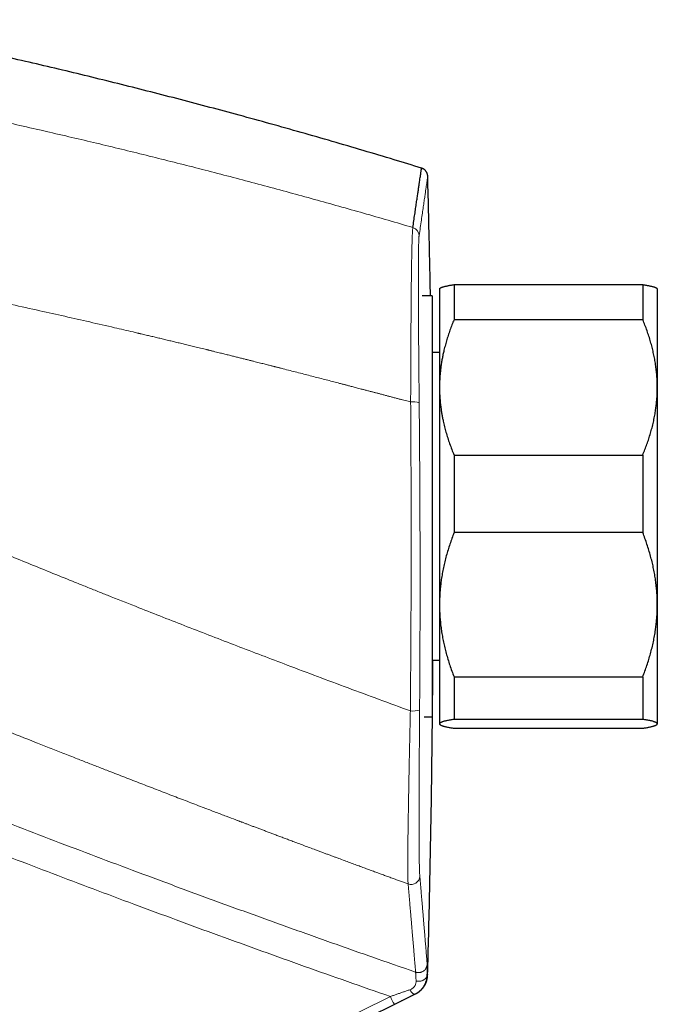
# Model space of a CAD drawing. Header units: millimetres. Extents: x 8 to 932, y 12 to 523.
# Tile 9 of 53: x 255 to 299, y 438 to 505. Entities that reach past the tile are written whole.
import ezdxf

# ---------------------------------------------------------------- set-up
doc = ezdxf.new("R2010")
doc.units = ezdxf.units.MM

msp = doc.modelspace()

# ---------------------------------------------------------------- linework, layer by layer
at = {"color": 7, "linetype": 'Continuous', "lineweight": 30}
for p, q in [((284.775, 487.199), (284.775, 484.78)), ((284.775, 487.199), (297.775, 487.199)), ((297.775, 487.199), (297.775, 484.78)), ((283.798, 486.938), (283.775, 486.915)), ((283.775, 486.915), (283.775, 480.119)), ((298.775, 486.915), (298.752, 486.938)), ((298.775, 486.915), (298.775, 480.119)), ((283.275, 486.415), (282.59, 486.415)), ((283.275, 486.415), (282.59, 486.415)), ((283.275, 486.415), (283.275, 457.415)), ((297.775, 484.78), (284.775, 484.78)), ((283.775, 482.515), (283.275, 482.515)), ((283.775, 480.119), (283.775, 465.142)), ((298.775, 480.119), (298.775, 465.142)), ((284.775, 475.458), (284.775, 470.11)), ((284.775, 475.458), (297.775, 475.458)), ((297.775, 475.458), (297.775, 470.11)), ((297.775, 470.11), (284.775, 470.11)), ((283.775, 465.142), (283.775, 456.938)), ((298.775, 465.142), (298.775, 456.938)), ((283.275, 461.315), (283.775, 461.315)), ((284.775, 460.174), (297.775, 460.174)), ((284.775, 460.174), (284.775, 457.244)), ((297.775, 460.174), (297.775, 457.244)), ((282.727, 457.415), (283.275, 457.415)), ((282.727, 457.415), (283.275, 457.415)), ((283.775, 456.938), (283.775, 456.915)), ((283.775, 456.915), (283.798, 456.892)), ((297.775, 457.244), (284.775, 457.244)), ((284.775, 456.631), (297.775, 456.631)), ((298.752, 456.892), (298.775, 456.915)), ((298.775, 456.938), (298.775, 456.915)), ((282.922, 439.612), (282.912, 439.608)), ((271.904, 433.293), (282.084, 438.303))]:
    msp.add_line(p, q, dxfattribs=at)
at = {"color": 252, "linetype": 'Continuous', "lineweight": 0}
for p, q in [((282.078, 438.305), (282.087, 438.308)), ((280.391, 438.148), (261.412, 428.804))]:
    msp.add_line(p, q, dxfattribs=at)
at = {"color": 252, "linetype": 'Continuous', "lineweight": 0, "flags": 128}
for points in [[(282.912, 439.608), (282.909, 439.575), (282.903, 439.541), (282.893, 439.509), (282.879, 439.476), (282.862, 439.445), (282.841, 439.415), (282.817, 439.386), (282.79, 439.359), (282.761, 439.333), (282.728, 439.31), (282.693, 439.288), (282.655, 439.268), (282.616, 439.25), (282.574, 439.235), (282.531, 439.222), (282.487, 439.211), (282.441, 439.203), (282.395, 439.198), (282.348, 439.195), (282.301, 439.195), (282.255, 439.197), (282.208, 439.202), (282.162, 439.21)], [(281.724, 438.614), (281.747, 438.577), (281.771, 438.542), (281.795, 438.508), (281.818, 438.477), (281.842, 438.447), (281.866, 438.42), (281.889, 438.395), (281.912, 438.373), (281.934, 438.354), (281.956, 438.337), (281.977, 438.323), (281.997, 438.312), (282.016, 438.305), (282.033, 438.3), (282.05, 438.299), (282.065, 438.3), (282.078, 438.305)]]:
    msp.add_lwpolyline(points, dxfattribs=at)
at = {"color": 252, "linetype": 'Continuous', "lineweight": 0}
for centre, radius, start, end in [((281.772, 490.557), 0.599, 1.53279, 73.8331), ((281.941, 477.598), 1.52, 73.42029, 95.82216), ((281.941, 459.38), 1.563, 263.58172, 287.22336), ((281.817, 446.464), 0.6, 250.02194, 358.16339), ((289.155, 442.294), 9.696, 205.31581, 208.88976)]:
    msp.add_arc(centre, radius, start, end, dxfattribs=at)
at = {"color": 7, "linetype": 'Continuous', "lineweight": 30}
for points, knots in [([(282.542, 495.223), (281.913, 495.416), (280.577, 495.826), (278.527, 496.438), (276.394, 497.064), (274.258, 497.678), (272.119, 498.28), (270.017, 498.858), (267.954, 499.415), (265.928, 499.949), (263.9, 500.473), (261.87, 500.986), (259.836, 501.489), (257.8, 501.981), (255.762, 502.462), (253.721, 502.933), (251.678, 503.393), (249.644, 503.839), (247.62, 504.273), (245.606, 504.693), (243.673, 505.087), (242.41, 505.335), (241.82, 505.452)], [0, 0, 0, 0, 0.046932, 0.099854, 0.152769, 0.205678, 0.258581, 0.31148, 0.361351, 0.41122, 0.461086, 0.510949, 0.560812, 0.610673, 0.660534, 0.710394, 0.760256, 0.810119, 0.859093, 0.908069, 0.957048, 1, 1, 1, 1]), ([(281.939, 491.132), (281.962, 491.289), (282.009, 491.604), (282.073, 492.039), (282.133, 492.449), (282.189, 492.83), (282.241, 493.183), (282.288, 493.502), (282.33, 493.789), (282.368, 494.045), (282.402, 494.275), (282.432, 494.481), (282.459, 494.662), (282.482, 494.818), (282.501, 494.95), (282.517, 495.056), (282.529, 495.137), (282.537, 495.192), (282.542, 495.223), (282.542, 495.225), (282.542, 495.225)], [0, 0, 0, 0, 0.058535, 0.117071, 0.175607, 0.234144, 0.292681, 0.351218, 0.406411, 0.461604, 0.516797, 0.571991, 0.627185, 0.682379, 0.737573, 0.792768, 0.847962, 0.903157, 0.957366, 1, 1, 1, 1]), ([(282.967, 494.67), (282.965, 494.695), (282.961, 494.742), (282.945, 494.808), (282.926, 494.861), (282.908, 494.901), (282.893, 494.931), (282.878, 494.956), (282.86, 494.983), (282.835, 495.017), (282.799, 495.059), (282.758, 495.099), (282.711, 495.137), (282.661, 495.171), (282.605, 495.202), (282.564, 495.219), (282.543, 495.227)], [0, 0, 0, 0, 0.102201, 0.194896, 0.276159, 0.328713, 0.373564, 0.41042, 0.445916, 0.505519, 0.579249, 0.666792, 0.741038, 0.821959, 0.908664, 1, 1, 1, 1]), ([(283.153, 486.415), (283.137, 487.234), (283.101, 489.076), (283.037, 491.828), (282.985, 493.76), (282.96, 494.672)], [0, 0, 0, 0, 0.297775, 0.668918, 1, 1, 1, 1]), ([(283.798, 486.938), (283.798, 486.938), (283.803, 486.943), (283.818, 486.955), (283.845, 486.973), (283.88, 486.99), (283.921, 487.008), (283.97, 487.026), (284.028, 487.045), (284.092, 487.063), (284.165, 487.082), (284.247, 487.101), (284.339, 487.121), (284.437, 487.14), (284.543, 487.16), (284.655, 487.179), (284.735, 487.192), (284.775, 487.199)], [0, 0, 0, 0, 0.000408, 0.065909, 0.131669, 0.197436, 0.263196, 0.33329, 0.403384, 0.473598, 0.543813, 0.619711, 0.695618, 0.771518, 0.847676, 0.923841, 1, 1, 1, 1]), ([(297.775, 487.199), (297.819, 487.192), (297.907, 487.177), (298.023, 487.157), (298.128, 487.138), (298.221, 487.119), (298.307, 487.1), (298.383, 487.082), (298.448, 487.066), (298.505, 487.05), (298.557, 487.034), (298.607, 487.017), (298.653, 486.998), (298.695, 486.978), (298.727, 486.959), (298.746, 486.945), (298.752, 486.938), (298.752, 486.938)], [0, 0, 0, 0, 0.083948, 0.167929, 0.239983, 0.312037, 0.384192, 0.456347, 0.516884, 0.57742, 0.638031, 0.698643, 0.772742, 0.84684, 0.921098, 0.995356, 1, 1, 1, 1]), ([(284.775, 484.78), (284.726, 484.661), (284.629, 484.422), (284.495, 484.061), (284.37, 483.697), (284.256, 483.329), (284.152, 482.959), (284.067, 482.616), (283.999, 482.301), (283.944, 482.014), (283.896, 481.726), (283.856, 481.437), (283.824, 481.146), (283.799, 480.854), (283.783, 480.561), (283.776, 480.316), (283.775, 480.169), (283.775, 480.119)], [0, 0, 0, 0, 0.079493, 0.158994, 0.238484, 0.318379, 0.398285, 0.478176, 0.539228, 0.600293, 0.661357, 0.722407, 0.783942, 0.845492, 0.907042, 0.968576, 1, 1, 1, 1]), ([(298.775, 480.119), (298.775, 480.169), (298.774, 480.344), (298.764, 480.646), (298.738, 481.023), (298.699, 481.399), (298.647, 481.776), (298.582, 482.152), (298.504, 482.525), (298.415, 482.894), (298.313, 483.266), (298.198, 483.643), (298.068, 484.025), (297.928, 484.404), (297.826, 484.655), (297.775, 484.78)], [0, 0, 0, 0, 0.031425, 0.110773, 0.190157, 0.269542, 0.348893, 0.42894, 0.508988, 0.58762, 0.666253, 0.749675, 0.833122, 0.916573, 1, 1, 1, 1]), ([(283.775, 480.119), (283.776, 480.015), (283.778, 479.807), (283.792, 479.496), (283.815, 479.185), (283.847, 478.875), (283.886, 478.581), (283.93, 478.305), (283.977, 478.046), (284.039, 477.748), (284.118, 477.41), (284.221, 477.025), (284.339, 476.635), (284.472, 476.24), (284.617, 475.847), (284.722, 475.587), (284.775, 475.458)], [0, 0, 0, 0, 0.065449, 0.130927, 0.196416, 0.261896, 0.327347, 0.382405, 0.437469, 0.492528, 0.573552, 0.654577, 0.740916, 0.827283, 0.913655, 1, 1, 1, 1]), ([(297.775, 475.458), (297.825, 475.581), (297.925, 475.827), (298.063, 476.2), (298.191, 476.576), (298.308, 476.954), (298.413, 477.336), (298.506, 477.72), (298.585, 478.104), (298.648, 478.468), (298.696, 478.813), (298.731, 479.139), (298.756, 479.465), (298.772, 479.792), (298.774, 480.01), (298.775, 480.119)], [0, 0, 0, 0, 0.082024, 0.164071, 0.246115, 0.328134, 0.410672, 0.49321, 0.574831, 0.656452, 0.72514, 0.793862, 0.862594, 0.931314, 1, 1, 1, 1]), ([(284.775, 470.11), (284.725, 469.978), (284.625, 469.716), (284.487, 469.318), (284.359, 468.918), (284.242, 468.515), (284.137, 468.107), (284.044, 467.699), (283.965, 467.289), (283.902, 466.901), (283.854, 466.533), (283.819, 466.186), (283.794, 465.838), (283.778, 465.49), (283.776, 465.258), (283.775, 465.142)], [0, 0, 0, 0, 0.082024, 0.164071, 0.246115, 0.328134, 0.410672, 0.49321, 0.574831, 0.656452, 0.72514, 0.793862, 0.862594, 0.931314, 1, 1, 1, 1]), ([(298.775, 465.142), (298.775, 465.199), (298.774, 465.391), (298.763, 465.716), (298.737, 466.117), (298.698, 466.517), (298.646, 466.917), (298.58, 467.316), (298.503, 467.713), (298.414, 468.105), (298.312, 468.5), (298.197, 468.901), (298.067, 469.307), (297.928, 469.71), (297.826, 469.976), (297.775, 470.11)], [0, 0, 0, 0, 0.034083, 0.113223, 0.192397, 0.271573, 0.350714, 0.430546, 0.510378, 0.588808, 0.667237, 0.750413, 0.833614, 0.916819, 1, 1, 1, 1]), ([(283.775, 465.142), (283.775, 465.084), (283.776, 464.893), (283.787, 464.568), (283.813, 464.167), (283.852, 463.767), (283.904, 463.367), (283.97, 462.967), (284.047, 462.571), (284.136, 462.179), (284.238, 461.783), (284.353, 461.382), (284.483, 460.976), (284.622, 460.573), (284.724, 460.307), (284.775, 460.174)], [0, 0, 0, 0, 0.034083, 0.113223, 0.192397, 0.271573, 0.350714, 0.430546, 0.510378, 0.588808, 0.667237, 0.750413, 0.833614, 0.916819, 1, 1, 1, 1]), ([(297.775, 460.174), (297.825, 460.305), (297.925, 460.568), (298.063, 460.965), (298.191, 461.365), (298.308, 461.769), (298.413, 462.176), (298.506, 462.585), (298.585, 462.994), (298.648, 463.382), (298.696, 463.75), (298.731, 464.097), (298.756, 464.445), (298.772, 464.793), (298.774, 465.026), (298.775, 465.142)], [0, 0, 0, 0, 0.082024, 0.164071, 0.246115, 0.328134, 0.410672, 0.49321, 0.574831, 0.656452, 0.72514, 0.793862, 0.862594, 0.931314, 1, 1, 1, 1]), ([(282.956, 439.64), (282.981, 440.559), (283.034, 442.518), (283.103, 445.517), (283.167, 448.637), (283.22, 451.758), (283.263, 454.86), (283.296, 457.944), (283.314, 460.089), (283.32, 461.213), (283.32, 461.315)], [0, 0, 0, 0, 0.127186, 0.271155, 0.41513, 0.559109, 0.70309, 0.844498, 0.985901, 1, 1, 1, 1]), ([(284.775, 457.244), (284.727, 457.237), (284.631, 457.221), (284.499, 457.198), (284.376, 457.174), (284.263, 457.15), (284.168, 457.128), (284.088, 457.108), (284.022, 457.088), (283.96, 457.068), (283.905, 457.047), (283.858, 457.026), (283.821, 457.004), (283.795, 456.982), (283.778, 456.96), (283.776, 456.945), (283.775, 456.938)], [0, 0, 0, 0, 0.0781903, 0.1564127, 0.2346409, 0.312854, 0.3910366, 0.4532886, 0.5155471, 0.5777983, 0.6479489, 0.7181104, 0.78826, 0.858836, 0.9294243, 1, 1, 1, 1]), ([(283.775, 456.938), (283.775, 456.934), (283.776, 456.925), (283.783, 456.909), (283.797, 456.892), (283.82, 456.873), (283.854, 456.852), (283.901, 456.829), (283.959, 456.807), (284.029, 456.784), (284.113, 456.761), (284.21, 456.737), (284.318, 456.713), (284.43, 456.69), (284.543, 456.67), (284.655, 456.65), (284.735, 456.637), (284.775, 456.631)], [0, 0, 0, 0, 0.034083, 0.090044, 0.146011, 0.201972, 0.274037, 0.346128, 0.41822, 0.490288, 0.568901, 0.647539, 0.726181, 0.804798, 0.869863, 0.934934, 1, 1, 1, 1]), ([(298.775, 456.938), (298.775, 456.941), (298.774, 456.953), (298.763, 456.973), (298.738, 456.997), (298.699, 457.022), (298.647, 457.046), (298.582, 457.071), (298.505, 457.096), (298.415, 457.12), (298.313, 457.145), (298.197, 457.17), (298.067, 457.195), (297.928, 457.22), (297.826, 457.236), (297.775, 457.244)], [0, 0, 0, 0, 0.0340833, 0.1126914, 0.1913334, 0.2699769, 0.3485871, 0.4282327, 0.5079082, 0.587587, 0.6672372, 0.7503278, 0.8334192, 0.9167092, 1, 1, 1, 1]), ([(297.775, 456.631), (297.816, 456.637), (297.898, 456.651), (298.012, 456.67), (298.12, 456.69), (298.225, 456.712), (298.326, 456.734), (298.421, 456.757), (298.506, 456.78), (298.581, 456.803), (298.644, 456.827), (298.694, 456.85), (298.731, 456.873), (298.756, 456.894), (298.772, 456.916), (298.774, 456.93), (298.775, 456.938)], [0, 0, 0, 0, 0.066642, 0.133295, 0.199947, 0.266586, 0.342159, 0.417742, 0.493313, 0.570033, 0.646768, 0.723487, 0.792604, 0.861744, 0.930884, 1, 1, 1, 1]), ([(282.125, 438.324), (282.132, 438.328), (282.145, 438.336), (282.165, 438.348), (282.183, 438.359), (282.201, 438.37), (282.217, 438.38), (282.233, 438.39), (282.248, 438.399), (282.262, 438.408), (282.275, 438.417), (282.287, 438.425), (282.299, 438.433), (282.31, 438.44), (282.32, 438.447), (282.329, 438.453), (282.338, 438.459), (282.346, 438.465), (282.353, 438.47), (282.36, 438.475), (282.365, 438.479), (282.369, 438.482), (282.372, 438.484), (282.375, 438.486), (282.38, 438.49), (282.389, 438.497), (282.404, 438.508), (282.419, 438.52), (282.436, 438.534), (282.454, 438.549), (282.471, 438.564), (282.487, 438.579), (282.501, 438.592), (282.519, 438.608), (282.54, 438.629), (282.566, 438.657), (282.595, 438.688), (282.625, 438.724), (282.651, 438.757), (282.671, 438.784), (282.689, 438.808), (282.708, 438.837), (282.729, 438.869), (282.75, 438.903), (282.77, 438.939), (282.791, 438.977), (282.813, 439.022), (282.837, 439.075), (282.861, 439.135), (282.883, 439.199), (282.903, 439.266), (282.92, 439.336), (282.934, 439.409), (282.944, 439.484), (282.951, 439.561), (282.955, 439.613), (282.957, 439.64)], [0, 0, 0, 0, 0.043173, 0.084628, 0.124363, 0.162377, 0.198035, 0.232031, 0.264363, 0.29503, 0.324606, 0.352446, 0.378549, 0.402915, 0.425543, 0.44643, 0.465578, 0.484852, 0.501965, 0.516917, 0.529706, 0.538237, 0.545432, 0.551486, 0.557325, 0.582698, 0.606163, 0.627734, 0.647427, 0.665265, 0.681279, 0.690962, 0.699851, 0.707969, 0.718806, 0.728257, 0.736678, 0.744563, 0.75251, 0.7567, 0.761116, 0.767446, 0.774377, 0.781988, 0.790341, 0.799482, 0.809447, 0.824183, 0.840509, 0.858466, 0.878085, 0.899395, 0.921991, 0.946264, 0.972255, 1, 1, 1, 1]), ([(282.92, 439.611), (282.92, 439.621), (282.922, 439.641), (282.923, 439.661), (282.924, 439.671)], [0, 0, 0, 0, 0.499965, 1, 1, 1, 1]), ([(282.924, 439.671), (282.93, 439.667), (282.944, 439.66), (282.954, 439.65), (282.958, 439.644), (282.957, 439.64), (282.957, 439.64)], [0, 0, 0, 0, 0.331995, 0.66399, 0.995985, 1, 1, 1, 1]), ([(282.119, 438.32), (282.118, 438.32), (282.117, 438.32), (282.112, 438.318), (282.103, 438.314), (282.092, 438.31), (282.087, 438.308)], [0, 0, 0, 0, 0.149401, 0.332571, 0.69891, 1, 1, 1, 1])]:
    msp.add_open_spline(points, degree=3, knots=knots, dxfattribs=at)
at = {"color": 252, "linetype": 'Continuous', "lineweight": 0}
for points, knots in [([(247.269, 499.808), (247.864, 499.684), (249.057, 499.437), (250.846, 499.055), (252.638, 498.665), (254.434, 498.266), (256.233, 497.858), (258, 497.45), (259.735, 497.041), (261.439, 496.632), (263.145, 496.216), (264.854, 495.791), (266.565, 495.358), (268.279, 494.918), (269.995, 494.469), (271.713, 494.012), (273.433, 493.546), (275.145, 493.076), (276.849, 492.6), (278.544, 492.119), (280.242, 491.63), (281.373, 491.299), (281.939, 491.132)], [0, 0, 0, 0, 0.051139, 0.102401, 0.153786, 0.205295, 0.256927, 0.308684, 0.357596, 0.406619, 0.455753, 0.504998, 0.554354, 0.603821, 0.653401, 0.703092, 0.752895, 0.802811, 0.851944, 0.901187, 0.950539, 1, 1, 1, 1]), ([(282.371, 490.573), (282.398, 490.761), (282.453, 491.135), (282.527, 491.646), (282.596, 492.12), (282.659, 492.553), (282.716, 492.946), (282.767, 493.299), (282.812, 493.612), (282.851, 493.873), (282.882, 494.089), (282.907, 494.265), (282.928, 494.409), (282.944, 494.518), (282.956, 494.596), (282.963, 494.644), (282.966, 494.664), (282.966, 494.67), (282.967, 494.671), (282.967, 494.672), (282.967, 494.672), (282.967, 494.672), (282.967, 494.672), (282.967, 494.672), (282.967, 494.672), (282.967, 494.672), (282.967, 494.672), (282.967, 494.672)], [0, 0, 0, 0, 0.06995, 0.139901, 0.209852, 0.279803, 0.349755, 0.419706, 0.489658, 0.559611, 0.621169, 0.682727, 0.744286, 0.805844, 0.860015, 0.914187, 0.961858, 0.982833, 0.992062, 0.996123, 0.996654, 0.997186, 0.997718, 0.99825, 0.998781, 0.999313, 1, 1, 1, 1]), ([(281.787, 479.11), (281.788, 479.361), (281.79, 479.863), (281.792, 480.607), (281.795, 481.342), (281.798, 482.065), (281.801, 482.775), (281.805, 483.47), (281.809, 484.147), (281.813, 484.805), (281.817, 485.442), (281.822, 486.056), (281.828, 486.646), (281.833, 487.182), (281.838, 487.666), (281.844, 488.1), (281.85, 488.51), (281.856, 488.894), (281.863, 489.252), (281.87, 489.582), (281.877, 489.884), (281.885, 490.157), (281.893, 490.4), (281.901, 490.612), (281.91, 490.793), (281.919, 490.941), (281.929, 491.059), (281.936, 491.108), (281.939, 491.132)], [0, 0, 0, 0, 0.041799, 0.083521, 0.12518, 0.166789, 0.208358, 0.2499, 0.291427, 0.332953, 0.374495, 0.416073, 0.457711, 0.499439, 0.535239, 0.571014, 0.606769, 0.642508, 0.678235, 0.713951, 0.74966, 0.785366, 0.821074, 0.856791, 0.892527, 0.928295, 0.964112, 1, 1, 1, 1]), ([(282.375, 479.054), (282.374, 479.189), (282.371, 479.459), (282.367, 479.861), (282.364, 480.261), (282.36, 480.659), (282.356, 481.053), (282.353, 481.436), (282.35, 481.809), (282.347, 482.171), (282.344, 482.528), (282.341, 482.882), (282.338, 483.238), (282.335, 483.597), (282.333, 483.956), (282.331, 484.31), (282.328, 484.658), (282.326, 484.999), (282.325, 485.32), (282.323, 485.622), (282.322, 485.905), (282.321, 486.15), (282.32, 486.36), (282.32, 486.53), (282.319, 486.661), (282.319, 486.737), (282.319, 486.765), (282.319, 486.773), (282.319, 486.782), (282.319, 486.791), (282.319, 486.8), (282.319, 486.816), (282.319, 486.844), (282.319, 486.886), (282.319, 486.937), (282.319, 486.995), (282.318, 487.06), (282.318, 487.133), (282.318, 487.214), (282.318, 487.301), (282.318, 487.395), (282.318, 487.494), (282.318, 487.599), (282.318, 487.71), (282.318, 487.815), (282.318, 487.915), (282.319, 488.007), (282.319, 488.113), (282.319, 488.194), (282.319, 488.25), (282.319, 488.269), (282.319, 488.287), (282.32, 488.347), (282.32, 488.445), (282.321, 488.582), (282.321, 488.716), (282.322, 488.846), (282.323, 488.966), (282.324, 489.072), (282.325, 489.167), (282.326, 489.23), (282.326, 489.27), (282.326, 489.288), (282.327, 489.305), (282.327, 489.322), (282.327, 489.339), (282.327, 489.355), (282.328, 489.418), (282.33, 489.523), (282.332, 489.665), (282.334, 489.797), (282.337, 489.92), (282.34, 490.034), (282.344, 490.138), (282.347, 490.236), (282.351, 490.326), (282.356, 490.407), (282.36, 490.475), (282.365, 490.532), (282.369, 490.56), (282.371, 490.573)], [0, 0, 0, 0, 0.023472, 0.046917, 0.070337, 0.093736, 0.117114, 0.140475, 0.162487, 0.184486, 0.206474, 0.228452, 0.250423, 0.273697, 0.296966, 0.320232, 0.343499, 0.366769, 0.390045, 0.410537, 0.43104, 0.451557, 0.465107, 0.478667, 0.490607, 0.495864, 0.496552, 0.49724, 0.497929, 0.498618, 0.499306, 0.499995, 0.502656, 0.506005, 0.510043, 0.514769, 0.520087, 0.526071, 0.532719, 0.540032, 0.548009, 0.55649, 0.565611, 0.575371, 0.585771, 0.593953, 0.602491, 0.611386, 0.623672, 0.625837, 0.627605, 0.629366, 0.631119, 0.645073, 0.658537, 0.673244, 0.687319, 0.700763, 0.713576, 0.724331, 0.734598, 0.736836, 0.73905, 0.741238, 0.743403, 0.745542, 0.747657, 0.749748, 0.76975, 0.789748, 0.809746, 0.829743, 0.849741, 0.869742, 0.889748, 0.911763, 0.933791, 0.955836, 0.977904, 1, 1, 1, 1]), ([(244.52, 487.86), (245.172, 487.73), (246.476, 487.469), (248.431, 487.069), (250.386, 486.662), (252.341, 486.248), (254.295, 485.826), (256.17, 485.414), (257.967, 485.014), (259.685, 484.624), (261.253, 484.264), (262.353, 484.008), (262.894, 483.881), (263.025, 483.85), (263.066, 483.841), (263.107, 483.831), (263.148, 483.822), (263.188, 483.812), (263.272, 483.792), (263.402, 483.762), (263.62, 483.711), (263.883, 483.648), (264.195, 483.574), (264.518, 483.497), (264.853, 483.418), (265.188, 483.337), (265.523, 483.257), (265.857, 483.176), (266.2, 483.093), (266.553, 483.008), (266.929, 482.916), (267.327, 482.819), (267.625, 482.746), (267.808, 482.701), (267.879, 482.683), (267.959, 482.664), (268.045, 482.643), (268.13, 482.622), (268.252, 482.592), (268.409, 482.553), (268.645, 482.494), (268.918, 482.427), (269.225, 482.351), (269.518, 482.278), (269.799, 482.208), (270.066, 482.141), (270.316, 482.078), (270.549, 482.02), (270.766, 481.966), (270.97, 481.914), (271.163, 481.865), (271.348, 481.819), (271.525, 481.774), (271.692, 481.732), (271.845, 481.693), (271.986, 481.657), (272.114, 481.625), (272.225, 481.597), (272.32, 481.573), (272.4, 481.552), (272.457, 481.538), (272.492, 481.529), (272.524, 481.521), (272.57, 481.509), (272.63, 481.494), (272.692, 481.478), (272.753, 481.462), (272.814, 481.447), (273.018, 481.395), (273.36, 481.307), (273.837, 481.185), (274.303, 481.066), (274.76, 480.948), (275.208, 480.833), (275.647, 480.719), (276.074, 480.608), (276.489, 480.501), (276.803, 480.419), (277.02, 480.362), (277.131, 480.334), (277.23, 480.308), (277.32, 480.284), (277.417, 480.259), (277.521, 480.232), (277.638, 480.201), (277.767, 480.168), (277.909, 480.131), (278.06, 480.091), (278.221, 480.049), (278.403, 480.001), (278.607, 479.948), (278.834, 479.888), (279.023, 479.838), (279.17, 479.8), (279.27, 479.774), (279.372, 479.747), (279.471, 479.721), (279.566, 479.696), (279.704, 479.66), (279.887, 479.611), (280.113, 479.552), (280.33, 479.495), (280.551, 479.436), (280.775, 479.377), (281.001, 479.317), (281.215, 479.261), (281.416, 479.208), (281.606, 479.158), (281.728, 479.125), (281.787, 479.11)], [0, 0, 0, 0, 0.052214, 0.10444, 0.156676, 0.208925, 0.261186, 0.313459, 0.35947, 0.405492, 0.451525, 0.485559, 0.493946, 0.495044, 0.496143, 0.497241, 0.498339, 0.499438, 0.500419, 0.505099, 0.509899, 0.517944, 0.526304, 0.534977, 0.543964, 0.553266, 0.561975, 0.570942, 0.580168, 0.589652, 0.599395, 0.61041, 0.621738, 0.623426, 0.625169, 0.627505, 0.629819, 0.632113, 0.634385, 0.639656, 0.64481, 0.653406, 0.661652, 0.669547, 0.677093, 0.684288, 0.691133, 0.697266, 0.703087, 0.708598, 0.713796, 0.718684, 0.723527, 0.72802, 0.732162, 0.735954, 0.739396, 0.742488, 0.744918, 0.747078, 0.748965, 0.74947, 0.749951, 0.751519, 0.75318, 0.754836, 0.756487, 0.758134, 0.759776, 0.772931, 0.78578, 0.798322, 0.810558, 0.822701, 0.834527, 0.846035, 0.857225, 0.868097, 0.871448, 0.874768, 0.877042, 0.879444, 0.882056, 0.884878, 0.887908, 0.891483, 0.895312, 0.899393, 0.903728, 0.908316, 0.914096, 0.920232, 0.926727, 0.929376, 0.93208, 0.934839, 0.937633, 0.940082, 0.942499, 0.948818, 0.954908, 0.96077, 0.966403, 0.972812, 0.978897, 0.984659, 0.990096, 0.99521, 1, 1, 1, 1]), ([(281.766, 457.827), (281.77, 458.197), (281.777, 458.938), (281.785, 460.05), (281.793, 461.162), (281.8, 462.274), (281.806, 463.387), (281.811, 464.478), (281.815, 465.548), (281.818, 466.597), (281.82, 467.646), (281.821, 468.695), (281.821, 469.744), (281.821, 470.793), (281.82, 471.842), (281.817, 472.891), (281.814, 473.94), (281.811, 474.983), (281.806, 476.019), (281.801, 477.05), (281.794, 478.08), (281.79, 478.766), (281.787, 479.11)], [0, 0, 0, 0, 0.052434, 0.104813, 0.157143, 0.209431, 0.261684, 0.313907, 0.363125, 0.412328, 0.461522, 0.510711, 0.559901, 0.609098, 0.658307, 0.707532, 0.75678, 0.806055, 0.854482, 0.902945, 0.951449, 1, 1, 1, 1]), ([(282.404, 457.887), (282.406, 458.255), (282.412, 458.992), (282.418, 460.098), (282.424, 461.204), (282.428, 462.311), (282.432, 463.417), (282.434, 464.502), (282.436, 465.566), (282.436, 466.609), (282.436, 467.653), (282.435, 468.696), (282.433, 469.739), (282.43, 470.783), (282.426, 471.826), (282.421, 472.869), (282.415, 473.913), (282.409, 474.95), (282.402, 475.981), (282.394, 477.005), (282.385, 478.03), (282.378, 478.713), (282.375, 479.054)], [0, 0, 0, 0, 0.0524335, 0.1048119, 0.1571416, 0.2094293, 0.2616813, 0.313904, 0.3631216, 0.4123243, 0.4615175, 0.5107065, 0.5598967, 0.6090934, 0.658302, 0.7075276, 0.7567755, 0.806051, 0.8544786, 0.9029427, 0.9514482, 1, 1, 1, 1]), ([(239.866, 474.556), (240.311, 474.363), (241.207, 473.974), (242.562, 473.389), (243.936, 472.8), (245.329, 472.206), (246.732, 471.611), (248.146, 471.016), (249.57, 470.419), (251.012, 469.819), (252.472, 469.214), (253.951, 468.606), (255.448, 467.994), (256.964, 467.378), (258.11, 466.915), (258.881, 466.605), (259.271, 466.448), (259.662, 466.292), (260.054, 466.135), (260.44, 465.98), (260.81, 465.833), (261.683, 465.485), (262.985, 464.969), (264.731, 464.281), (266.407, 463.626), (268.102, 462.968), (269.814, 462.308), (271.544, 461.646), (273.397, 460.941), (275.376, 460.195), (277.484, 459.406), (279.616, 458.616), (281.047, 458.09), (281.766, 457.827)], [0, 0, 0, 0, 0.0323252, 0.0650755, 0.0982503, 0.1318492, 0.1658716, 0.199698, 0.2339318, 0.2685723, 0.3036192, 0.3390717, 0.3749293, 0.4111914, 0.4478575, 0.4571399, 0.4664478, 0.4757811, 0.48514, 0.4945243, 0.503418, 0.5116124, 0.5569905, 0.5964735, 0.6363425, 0.6765968, 0.7172355, 0.7582581, 0.7996637, 0.8489541, 0.8987743, 0.9491234, 1, 1, 1, 1]), ([(235.057, 464.158), (235.213, 464.092), (235.53, 463.96), (236.011, 463.759), (236.501, 463.554), (237.002, 463.346), (237.512, 463.134), (238.033, 462.917), (238.563, 462.697), (239.113, 462.47), (239.682, 462.234), (240.27, 461.991), (240.87, 461.744), (241.48, 461.493), (242.102, 461.238), (242.7, 460.992), (243.273, 460.757), (243.821, 460.533), (244.377, 460.306), (244.918, 460.086), (245.443, 459.872), (245.825, 459.717), (246.084, 459.612), (246.218, 459.557), (246.353, 459.502), (246.488, 459.448), (246.616, 459.396), (247.167, 459.172), (248.143, 458.777), (249.792, 458.113), (251.684, 457.354), (253.821, 456.502), (255.403, 455.875), (256.43, 455.47), (256.901, 455.284), (257.372, 455.099), (257.845, 454.913), (258.328, 454.723), (258.913, 454.494), (259.597, 454.226), (260.371, 453.924), (261.252, 453.581), (262.238, 453.198), (263.327, 452.776), (264.405, 452.36), (265.47, 451.95), (266.524, 451.546), (267.477, 451.182), (268.331, 450.856), (269.057, 450.58), (269.558, 450.39), (269.832, 450.286), (269.904, 450.259), (269.968, 450.235), (270.027, 450.212), (270.087, 450.19), (270.192, 450.15), (270.345, 450.092), (270.549, 450.015), (270.762, 449.934), (270.986, 449.849), (271.22, 449.761), (271.464, 449.669), (271.718, 449.573), (271.977, 449.476), (272.241, 449.376), (272.511, 449.275), (272.789, 449.17), (273.077, 449.062), (273.373, 448.951), (273.698, 448.829), (274.052, 448.696), (274.437, 448.553), (274.835, 448.404), (275.184, 448.274), (275.482, 448.163), (275.72, 448.074), (275.953, 447.987), (276.179, 447.903), (276.402, 447.82), (276.622, 447.739), (276.897, 447.637), (277.224, 447.515), (277.603, 447.375), (277.967, 447.24), (278.319, 447.11), (278.657, 446.985), (278.986, 446.864), (279.304, 446.747), (279.613, 446.633), (279.911, 446.523), (280.209, 446.414), (280.505, 446.305), (280.799, 446.198), (281.081, 446.094), (281.351, 445.996), (281.526, 445.931), (281.612, 445.9)], [0, 0, 0, 0, 0.010214, 0.020644, 0.031288, 0.042148, 0.053222, 0.064512, 0.076017, 0.087737, 0.100245, 0.11299, 0.12597, 0.139187, 0.152639, 0.166328, 0.178009, 0.189856, 0.20187, 0.214051, 0.224908, 0.235894, 0.238792, 0.2417, 0.244616, 0.247541, 0.250405, 0.252898, 0.283251, 0.313604, 0.359594, 0.405586, 0.451579, 0.461698, 0.471817, 0.481936, 0.492055, 0.502309, 0.513021, 0.52975, 0.546354, 0.562831, 0.58644, 0.609785, 0.632867, 0.655686, 0.678242, 0.700535, 0.716845, 0.733012, 0.747119, 0.748959, 0.750527, 0.751769, 0.753035, 0.754323, 0.755634, 0.759769, 0.764118, 0.768682, 0.77346, 0.778452, 0.78366, 0.789081, 0.794717, 0.800272, 0.806021, 0.811964, 0.8181, 0.82443, 0.830953, 0.838891, 0.847097, 0.855573, 0.864318, 0.869436, 0.874642, 0.879543, 0.884355, 0.889101, 0.89378, 0.898392, 0.906674, 0.914733, 0.922568, 0.929984, 0.937188, 0.944179, 0.950958, 0.957524, 0.963878, 0.97002, 0.97653, 0.982783, 0.988779, 0.994518, 1, 1, 1, 1]), ([(281.766, 457.827), (281.761, 457.587), (281.751, 457.108), (281.736, 456.396), (281.721, 455.692), (281.706, 454.998), (281.693, 454.316), (281.679, 453.647), (281.667, 452.993), (281.655, 452.356), (281.644, 451.738), (281.633, 451.14), (281.624, 450.564), (281.616, 450.011), (281.608, 449.486), (281.602, 448.988), (281.597, 448.521), (281.593, 448.085), (281.591, 447.682), (281.589, 447.331), (281.589, 447.027), (281.591, 446.765), (281.593, 446.532), (281.596, 446.327), (281.6, 446.153), (281.606, 446.006), (281.61, 445.935), (281.612, 445.9)], [0, 0, 0, 0, 0.041614, 0.083202, 0.124767, 0.166312, 0.207839, 0.249351, 0.290854, 0.332352, 0.373856, 0.41538, 0.456941, 0.498562, 0.540222, 0.581886, 0.623558, 0.66524, 0.706936, 0.74865, 0.784425, 0.820224, 0.856057, 0.891934, 0.92787, 0.963884, 1, 1, 1, 1]), ([(282.417, 446.445), (282.416, 446.466), (282.412, 446.51), (282.407, 446.591), (282.403, 446.684), (282.399, 446.789), (282.395, 446.907), (282.391, 447.035), (282.388, 447.171), (282.385, 447.314), (282.382, 447.468), (282.38, 447.631), (282.377, 447.808), (282.375, 447.998), (282.373, 448.203), (282.372, 448.418), (282.37, 448.643), (282.369, 448.877), (282.368, 449.061), (282.368, 449.169), (282.368, 449.198), (282.368, 449.208), (282.368, 449.218), (282.368, 449.226), (282.368, 449.235), (282.368, 449.247), (282.368, 449.265), (282.368, 449.287), (282.368, 449.316), (282.367, 449.351), (282.367, 449.392), (282.367, 449.441), (282.367, 449.496), (282.367, 449.558), (282.367, 449.627), (282.367, 449.708), (282.367, 449.8), (282.367, 449.906), (282.366, 450.022), (282.366, 450.148), (282.366, 450.285), (282.367, 450.433), (282.367, 450.587), (282.367, 450.747), (282.367, 450.912), (282.367, 451.088), (282.368, 451.274), (282.368, 451.471), (282.369, 451.668), (282.369, 451.862), (282.37, 452.053), (282.371, 452.253), (282.372, 452.452), (282.372, 452.65), (282.373, 452.839), (282.374, 452.972), (282.374, 453.048), (282.374, 453.072), (282.374, 453.096), (282.374, 453.117), (282.374, 453.134), (282.375, 453.263), (282.376, 453.508), (282.378, 453.87), (282.38, 454.232), (282.382, 454.594), (282.384, 454.961), (282.386, 455.33), (282.389, 455.704), (282.391, 456.073), (282.394, 456.437), (282.396, 456.797), (282.399, 457.159), (282.401, 457.522), (282.403, 457.765), (282.404, 457.887)], [0, 0, 0, 0, 0.023546, 0.047047, 0.070509, 0.09394, 0.117345, 0.140728, 0.162761, 0.184781, 0.206792, 0.228796, 0.250794, 0.274122, 0.297446, 0.320769, 0.34409, 0.367412, 0.390733, 0.396788, 0.39774, 0.398691, 0.399643, 0.400595, 0.400839, 0.402218, 0.403802, 0.405718, 0.408432, 0.411616, 0.415272, 0.419711, 0.424691, 0.430212, 0.436273, 0.442875, 0.451189, 0.460226, 0.469988, 0.480474, 0.491685, 0.503621, 0.516276, 0.528507, 0.541341, 0.554778, 0.568817, 0.58346, 0.598707, 0.611981, 0.625683, 0.639811, 0.654368, 0.667532, 0.681028, 0.69318, 0.694791, 0.696406, 0.698025, 0.699649, 0.70065, 0.701524, 0.725689, 0.74986, 0.773172, 0.796489, 0.819814, 0.843145, 0.866484, 0.88983, 0.911849, 0.933876, 0.955909, 0.977951, 1, 1, 1, 1]), ([(241.262, 455.183), (242.206, 454.801), (244.094, 454.036), (246.933, 452.902), (249.775, 451.778), (252.621, 450.664), (255.472, 449.561), (258.326, 448.469), (261.185, 447.387), (264.093, 446.299), (267.05, 445.205), (270.058, 444.105), (273.069, 443.018), (276.085, 441.942), (279.105, 440.877), (281.121, 440.177), (282.13, 439.826)], [0, 0, 0, 0, 0.0699992, 0.1399984, 0.2099977, 0.2799971, 0.3499966, 0.4199962, 0.489996, 0.559996, 0.6333294, 0.7066631, 0.779997, 0.8533311, 0.9266654, 1, 1, 1, 1]), ([(240.48, 453.171), (241.401, 452.798), (243.243, 452.052), (246.012, 450.945), (248.785, 449.848), (251.562, 448.761), (254.344, 447.683), (257.13, 446.615), (259.921, 445.557), (262.761, 444.493), (265.649, 443.422), (268.588, 442.345), (271.531, 441.279), (274.479, 440.224), (277.432, 439.179), (279.404, 438.492), (280.391, 438.148)], [0, 0, 0, 0, 0.069893, 0.139799, 0.209717, 0.27965, 0.349598, 0.419562, 0.489543, 0.559542, 0.632894, 0.706268, 0.779664, 0.853084, 0.926529, 1, 1, 1, 1]), ([(282.926, 440.377), (282.923, 440.411), (282.917, 440.48), (282.908, 440.598), (282.897, 440.725), (282.886, 440.863), (282.874, 441.012), (282.861, 441.172), (282.847, 441.342), (282.832, 441.526), (282.815, 441.725), (282.798, 441.938), (282.779, 442.163), (282.76, 442.4), (282.739, 442.648), (282.717, 442.909), (282.694, 443.181), (282.671, 443.465), (282.646, 443.761), (282.62, 444.069), (282.593, 444.389), (282.565, 444.714), (282.537, 445.044), (282.509, 445.378), (282.479, 445.722), (282.449, 446.077), (282.428, 446.322), (282.417, 446.445)], [0, 0, 0, 0, 0.0392263, 0.0784445, 0.1176552, 0.1568592, 0.1960573, 0.2352503, 0.274439, 0.313624, 0.354672, 0.3957178, 0.4367623, 0.4778064, 0.5188509, 0.5598969, 0.6009451, 0.6419964, 0.6830519, 0.7241123, 0.7651786, 0.8062516, 0.8449846, 0.8837252, 0.9224741, 0.9612321, 1, 1, 1, 1]), ([(281.612, 445.9), (281.623, 445.776), (281.645, 445.527), (281.676, 445.168), (281.706, 444.819), (281.735, 444.482), (281.763, 444.154), (281.79, 443.838), (281.817, 443.533), (281.842, 443.233), (281.867, 442.941), (281.891, 442.655), (281.915, 442.382), (281.937, 442.12), (281.958, 441.87), (281.978, 441.632), (281.997, 441.406), (282.015, 441.192), (282.032, 440.99), (282.048, 440.799), (282.063, 440.62), (282.077, 440.456), (282.089, 440.307), (282.101, 440.17), (282.111, 440.045), (282.121, 439.929), (282.127, 439.861), (282.13, 439.826)], [0, 0, 0, 0, 0.039248, 0.078486, 0.117715, 0.156935, 0.196148, 0.235353, 0.274553, 0.313747, 0.354803, 0.395854, 0.436903, 0.477949, 0.518994, 0.560038, 0.601082, 0.642128, 0.683176, 0.724227, 0.765282, 0.806341, 0.84506, 0.883784, 0.922515, 0.961254, 1, 1, 1, 1]), ([(282.13, 439.826), (282.149, 439.82), (282.19, 439.808), (282.254, 439.797), (282.322, 439.792), (282.392, 439.796), (282.463, 439.808), (282.534, 439.829), (282.603, 439.86), (282.668, 439.899), (282.728, 439.946), (282.781, 439.999), (282.825, 440.058), (282.862, 440.121), (282.89, 440.185), (282.91, 440.25), (282.922, 440.314), (282.925, 440.356), (282.926, 440.377)], [0, 0, 0, 0, 0.055087, 0.112817, 0.173024, 0.235462, 0.299808, 0.365663, 0.432564, 0.5, 0.567436, 0.634337, 0.700192, 0.764538, 0.826976, 0.887183, 0.944913, 1, 1, 1, 1]), ([(282.912, 439.608), (282.913, 439.65), (282.915, 439.735), (282.918, 439.849), (282.92, 439.932), (282.921, 439.99), (282.922, 440.027), (282.922, 440.061), (282.923, 440.095), (282.923, 440.126), (282.924, 440.163), (282.925, 440.205), (282.925, 440.249), (282.926, 440.288), (282.926, 440.321), (282.926, 440.348), (282.926, 440.368), (282.926, 440.374), (282.926, 440.377)], [0, 0, 0, 0, 0.094023, 0.187582, 0.280791, 0.317342, 0.353862, 0.390358, 0.426835, 0.4633, 0.499759, 0.563811, 0.630244, 0.699099, 0.770427, 0.844296, 0.920786, 1, 1, 1, 1]), ([(282.162, 439.21), (282.16, 439.246), (282.157, 439.318), (282.152, 439.416), (282.147, 439.504), (282.143, 439.582), (282.14, 439.646), (282.137, 439.698), (282.135, 439.739), (282.133, 439.773), (282.131, 439.799), (282.13, 439.818), (282.13, 439.824), (282.13, 439.826)], [0, 0, 0, 0, 0.101414, 0.202009, 0.301968, 0.401474, 0.500713, 0.583352, 0.666055, 0.748941, 0.832137, 0.915777, 1, 1, 1, 1]), ([(282.162, 439.21), (282.162, 439.182), (282.163, 439.126), (282.147, 439.04), (282.118, 438.954), (282.073, 438.871), (282.013, 438.793), (281.935, 438.722), (281.838, 438.659), (281.763, 438.629), (281.724, 438.614)], [0, 0, 0, 0, 0.122471, 0.244597, 0.366192, 0.487533, 0.609523, 0.733826, 0.862917, 1, 1, 1, 1]), ([(282.912, 439.608), (282.911, 439.573), (282.908, 439.504), (282.894, 439.402), (282.874, 439.302), (282.851, 439.219), (282.829, 439.152), (282.81, 439.1), (282.789, 439.05), (282.767, 439.002), (282.744, 438.955), (282.719, 438.91), (282.685, 438.851), (282.637, 438.779), (282.573, 438.695), (282.503, 438.616), (282.427, 438.542), (282.347, 438.473), (282.261, 438.41), (282.172, 438.354), (282.109, 438.321), (282.078, 438.305)], [0, 0, 0, 0, 0.069544, 0.137339, 0.203238, 0.267103, 0.302638, 0.337446, 0.371505, 0.404799, 0.43731, 0.469024, 0.499928, 0.563311, 0.626666, 0.689891, 0.752874, 0.815498, 0.87764, 0.939181, 1, 1, 1, 1]), ([(280.391, 438.148), (280.466, 438.174), (280.617, 438.227), (280.842, 438.306), (281.066, 438.384), (281.287, 438.461), (281.507, 438.538), (281.652, 438.589), (281.724, 438.614)], [0, 0, 0, 0, 0.167745, 0.334728, 0.50118, 0.667356, 0.83353, 1, 1, 1, 1]), ([(280.666, 437.61), (280.735, 437.643), (280.872, 437.711), (281.077, 437.812), (281.28, 437.912), (281.482, 438.011), (281.683, 438.11), (281.882, 438.208), (282.013, 438.273), (282.078, 438.305)], [0, 0, 0, 0, 0.143378, 0.286236, 0.428767, 0.571179, 0.713695, 0.856553, 1, 1, 1, 1])]:
    msp.add_open_spline(points, degree=3, knots=knots, dxfattribs=at)

doc.saveas('drawing.dxf')
